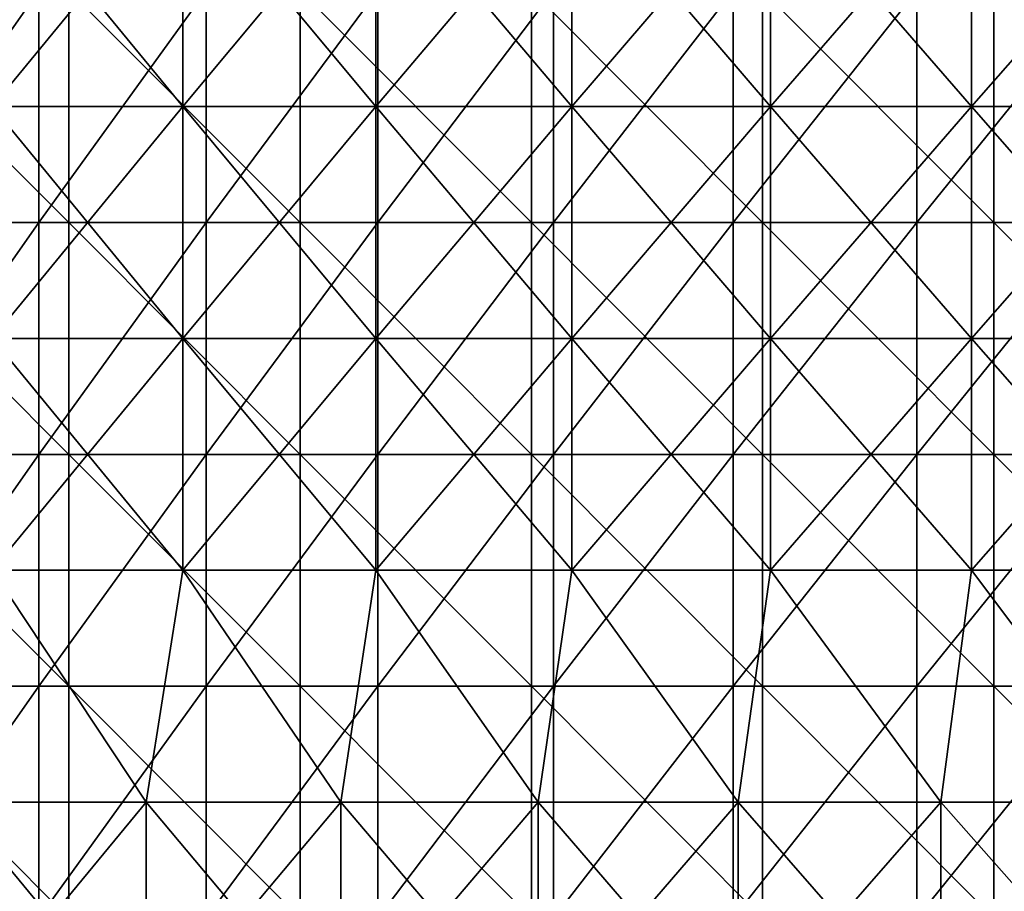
# Model space of a CAD drawing. Header units: inches. Extents: x -4.75 to 4.5, y 0 to 1.88.
# Tile 93 of 256: x -2.01 to -1.67, y 0.65 to 0.95. Entities that reach past the tile are written whole.
import ezdxf

# ---------------------------------------------------------------- set-up
doc = ezdxf.new("R2010")
doc.units = ezdxf.units.IN
doc.header["$LTSCALE"] = 101.851852
doc.header["$MEASUREMENT"] = 0
for name, color, linetype in [('11', 7, 'CONTINUOUS'), ('12', 7, 'CONTINUOUS'), ('20', 7, 'CONTINUOUS')]:
    doc.layers.add(name, color=color, linetype=linetype)

msp = doc.modelspace()

# ---------------------------------------------------------------- linework, layer by layer
at = {"layer": '11', "color": 13, "linetype": 'Continuous', "true_color": 0xd67263}
for points in [[(-2.00006, 0.88274, 2.07084), (-2.05631, 0.88274, 2.015), (-2.00006, 0.96282, 2.07084), (-2.00006, 0.88274, 2.07084)], [(-2.00006, 0.96282, 2.07084), (-2.05631, 0.88274, 2.015), (-2.05631, 0.96282, 2.015), (-2.00006, 0.96282, 2.07084)], [(-1.9423, 0.88274, 2.12512), (-2.00006, 0.88274, 2.07084), (-1.9423, 0.96282, 2.12512), (-1.9423, 0.88274, 2.12512)], [(-1.9423, 0.96282, 2.12512), (-2.00006, 0.88274, 2.07084), (-2.00006, 0.96282, 2.07084), (-1.9423, 0.96282, 2.12512)], [(-1.88306, 0.88274, 2.17778), (-1.9423, 0.88274, 2.12512), (-1.88306, 0.96282, 2.17778), (-1.88306, 0.88274, 2.17778)], [(-1.88306, 0.96282, 2.17778), (-1.9423, 0.88274, 2.12512), (-1.9423, 0.96282, 2.12512), (-1.88306, 0.96282, 2.17778)], [(-1.8224, 0.88274, 2.22879), (-1.88306, 0.88274, 2.17778), (-1.8224, 0.96282, 2.22879), (-1.8224, 0.88274, 2.22879)], [(-1.8224, 0.96282, 2.22879), (-1.88306, 0.88274, 2.17778), (-1.88306, 0.96282, 2.17778), (-1.8224, 0.96282, 2.22879)], [(-1.76035, 0.88274, 2.27812), (-1.8224, 0.88274, 2.22879), (-1.76035, 0.96282, 2.27812), (-1.76035, 0.88274, 2.27812)], [(-1.76035, 0.96282, 2.27812), (-1.8224, 0.88274, 2.22879), (-1.8224, 0.96282, 2.22879), (-1.76035, 0.96282, 2.27812)], [(-1.69697, 0.88274, 2.32571), (-1.76035, 0.88274, 2.27812), (-1.69697, 0.96282, 2.32571), (-1.69697, 0.88274, 2.32571)], [(-1.69697, 0.96282, 2.32571), (-1.76035, 0.88274, 2.27812), (-1.76035, 0.96282, 2.27812), (-1.69697, 0.96282, 2.32571)], [(-1.6323, 0.88274, 2.37155), (-1.69697, 0.88274, 2.32571), (-1.6323, 0.96282, 2.37155), (-1.6323, 0.88274, 2.37155)], [(-1.6323, 0.96282, 2.37155), (-1.69697, 0.88274, 2.32571), (-1.69697, 0.96282, 2.32571), (-1.6323, 0.96282, 2.37155)], [(-2.00006, 0.80266, 2.07084), (-2.05631, 0.80266, 2.015), (-2.00006, 0.88274, 2.07084), (-2.00006, 0.80266, 2.07084)], [(-2.00006, 0.88274, 2.07084), (-2.05631, 0.80266, 2.015), (-2.05631, 0.88274, 2.015), (-2.00006, 0.88274, 2.07084)], [(-1.9423, 0.80266, 2.12512), (-2.00006, 0.80266, 2.07084), (-1.9423, 0.88274, 2.12512), (-1.9423, 0.80266, 2.12512)], [(-1.9423, 0.88274, 2.12512), (-2.00006, 0.80266, 2.07084), (-2.00006, 0.88274, 2.07084), (-1.9423, 0.88274, 2.12512)], [(-1.88306, 0.80266, 2.17778), (-1.9423, 0.80266, 2.12512), (-1.88306, 0.88274, 2.17778), (-1.88306, 0.80266, 2.17778)], [(-1.88306, 0.88274, 2.17778), (-1.9423, 0.80266, 2.12512), (-1.9423, 0.88274, 2.12512), (-1.88306, 0.88274, 2.17778)], [(-1.8224, 0.80266, 2.22879), (-1.88306, 0.80266, 2.17778), (-1.8224, 0.88274, 2.22879), (-1.8224, 0.80266, 2.22879)], [(-1.8224, 0.88274, 2.22879), (-1.88306, 0.80266, 2.17778), (-1.88306, 0.88274, 2.17778), (-1.8224, 0.88274, 2.22879)], [(-1.76035, 0.80266, 2.27812), (-1.8224, 0.80266, 2.22879), (-1.76035, 0.88274, 2.27812), (-1.76035, 0.80266, 2.27812)], [(-1.76035, 0.88274, 2.27812), (-1.8224, 0.80266, 2.22879), (-1.8224, 0.88274, 2.22879), (-1.76035, 0.88274, 2.27812)], [(-1.69697, 0.80266, 2.32571), (-1.76035, 0.80266, 2.27812), (-1.69697, 0.88274, 2.32571), (-1.69697, 0.80266, 2.32571)], [(-1.69697, 0.88274, 2.32571), (-1.76035, 0.80266, 2.27812), (-1.76035, 0.88274, 2.27812), (-1.69697, 0.88274, 2.32571)], [(-1.6323, 0.80266, 2.37155), (-1.69697, 0.80266, 2.32571), (-1.6323, 0.88274, 2.37155), (-1.6323, 0.80266, 2.37155)], [(-1.6323, 0.88274, 2.37155), (-1.69697, 0.80266, 2.32571), (-1.69697, 0.88274, 2.32571), (-1.6323, 0.88274, 2.37155)], [(-2.00006, 0.72258, 2.07084), (-2.05631, 0.72258, 2.015), (-2.00006, 0.80266, 2.07084), (-2.00006, 0.72258, 2.07084)], [(-2.00006, 0.80266, 2.07084), (-2.05631, 0.72258, 2.015), (-2.05631, 0.80266, 2.015), (-2.00006, 0.80266, 2.07084)], [(-1.9423, 0.72258, 2.12512), (-2.00006, 0.72258, 2.07084), (-1.9423, 0.80266, 2.12512), (-1.9423, 0.72258, 2.12512)], [(-1.9423, 0.80266, 2.12512), (-2.00006, 0.72258, 2.07084), (-2.00006, 0.80266, 2.07084), (-1.9423, 0.80266, 2.12512)], [(-1.88306, 0.72258, 2.17778), (-1.9423, 0.72258, 2.12512), (-1.88306, 0.80266, 2.17778), (-1.88306, 0.72258, 2.17778)], [(-1.88306, 0.80266, 2.17778), (-1.9423, 0.72258, 2.12512), (-1.9423, 0.80266, 2.12512), (-1.88306, 0.80266, 2.17778)], [(-1.8224, 0.72258, 2.22879), (-1.88306, 0.72258, 2.17778), (-1.8224, 0.80266, 2.22879), (-1.8224, 0.72258, 2.22879)], [(-1.8224, 0.80266, 2.22879), (-1.88306, 0.72258, 2.17778), (-1.88306, 0.80266, 2.17778), (-1.8224, 0.80266, 2.22879)], [(-1.76035, 0.72258, 2.27812), (-1.8224, 0.72258, 2.22879), (-1.76035, 0.80266, 2.27812), (-1.76035, 0.72258, 2.27812)], [(-1.76035, 0.80266, 2.27812), (-1.8224, 0.72258, 2.22879), (-1.8224, 0.80266, 2.22879), (-1.76035, 0.80266, 2.27812)], [(-1.69697, 0.72258, 2.32571), (-1.76035, 0.72258, 2.27812), (-1.69697, 0.80266, 2.32571), (-1.69697, 0.72258, 2.32571)], [(-1.69697, 0.80266, 2.32571), (-1.76035, 0.72258, 2.27812), (-1.76035, 0.80266, 2.27812), (-1.69697, 0.80266, 2.32571)], [(-1.6323, 0.72258, 2.37155), (-1.69697, 0.72258, 2.32571), (-1.6323, 0.80266, 2.37155), (-1.6323, 0.72258, 2.37155)], [(-1.6323, 0.80266, 2.37155), (-1.69697, 0.72258, 2.32571), (-1.69697, 0.80266, 2.32571), (-1.6323, 0.80266, 2.37155)], [(-2.00006, 0.6425, 2.07084), (-2.05631, 0.6425, 2.015), (-2.00006, 0.72258, 2.07084), (-2.00006, 0.6425, 2.07084)], [(-2.00006, 0.72258, 2.07084), (-2.05631, 0.6425, 2.015), (-2.05631, 0.72258, 2.015), (-2.00006, 0.72258, 2.07084)], [(-1.9423, 0.6425, 2.12512), (-2.00006, 0.6425, 2.07084), (-1.9423, 0.72258, 2.12512), (-1.9423, 0.6425, 2.12512)], [(-1.9423, 0.72258, 2.12512), (-2.00006, 0.6425, 2.07084), (-2.00006, 0.72258, 2.07084), (-1.9423, 0.72258, 2.12512)], [(-1.88306, 0.6425, 2.17778), (-1.9423, 0.6425, 2.12512), (-1.88306, 0.72258, 2.17778), (-1.88306, 0.6425, 2.17778)], [(-1.88306, 0.72258, 2.17778), (-1.9423, 0.6425, 2.12512), (-1.9423, 0.72258, 2.12512), (-1.88306, 0.72258, 2.17778)], [(-1.8224, 0.6425, 2.22879), (-1.88306, 0.6425, 2.17778), (-1.8224, 0.72258, 2.22879), (-1.8224, 0.6425, 2.22879)], [(-1.8224, 0.72258, 2.22879), (-1.88306, 0.6425, 2.17778), (-1.88306, 0.72258, 2.17778), (-1.8224, 0.72258, 2.22879)], [(-1.76035, 0.6425, 2.27812), (-1.8224, 0.6425, 2.22879), (-1.76035, 0.72258, 2.27812), (-1.76035, 0.6425, 2.27812)], [(-1.76035, 0.72258, 2.27812), (-1.8224, 0.6425, 2.22879), (-1.8224, 0.72258, 2.22879), (-1.76035, 0.72258, 2.27812)], [(-1.69697, 0.6425, 2.32571), (-1.76035, 0.6425, 2.27812), (-1.69697, 0.72258, 2.32571), (-1.69697, 0.6425, 2.32571)], [(-1.69697, 0.72258, 2.32571), (-1.76035, 0.6425, 2.27812), (-1.76035, 0.72258, 2.27812), (-1.69697, 0.72258, 2.32571)], [(-1.6323, 0.6425, 2.37155), (-1.69697, 0.6425, 2.32571), (-1.6323, 0.72258, 2.37155), (-1.6323, 0.6425, 2.37155)], [(-1.6323, 0.72258, 2.37155), (-1.69697, 0.6425, 2.32571), (-1.69697, 0.72258, 2.32571), (-1.6323, 0.72258, 2.37155)]]:
    msp.add_3dface(points, dxfattribs=at)
at = {"layer": '12', "color": 13, "linetype": 'Continuous', "true_color": 0xd67263}
for points in [[(-1.95043, 1.00286, 2.98115), (-2.01619, 1.00286, 2.93707), (-1.95043, 0.92278, 2.98115), (-1.95043, 1.00286, 2.98115)], [(-1.95043, 0.92278, 2.98115), (-2.01619, 1.00286, 2.93707), (-2.01619, 0.92278, 2.93707), (-1.95043, 0.92278, 2.98115)], [(-1.95043, 0.92278, -2.98115), (-2.01619, 0.92278, -2.93707), (-1.95043, 1.00286, -2.98115), (-1.95043, 0.92278, -2.98115)], [(-1.95043, 1.00286, -2.98115), (-2.01619, 0.92278, -2.93707), (-2.01619, 1.00286, -2.93707), (-1.95043, 1.00286, -2.98115)], [(-1.88371, 1.00286, 3.02375), (-1.95043, 1.00286, 2.98115), (-1.88371, 0.92278, 3.02375), (-1.88371, 1.00286, 3.02375)], [(-1.88371, 0.92278, 3.02375), (-1.95043, 1.00286, 2.98115), (-1.95043, 0.92278, 2.98115), (-1.88371, 0.92278, 3.02375)], [(-1.88371, 0.92278, -3.02375), (-1.95043, 0.92278, -2.98115), (-1.88371, 1.00286, -3.02375), (-1.88371, 0.92278, -3.02375)], [(-1.88371, 1.00286, -3.02375), (-1.95043, 0.92278, -2.98115), (-1.95043, 1.00286, -2.98115), (-1.88371, 1.00286, -3.02375)], [(-1.81605, 1.00286, 3.06486), (-1.88371, 1.00286, 3.02375), (-1.81605, 0.92278, 3.06486), (-1.81605, 1.00286, 3.06486)], [(-1.81605, 0.92278, 3.06486), (-1.88371, 1.00286, 3.02375), (-1.88371, 0.92278, 3.02375), (-1.81605, 0.92278, 3.06486)], [(-1.81605, 0.92278, -3.06486), (-1.88371, 0.92278, -3.02375), (-1.81605, 1.00286, -3.06486), (-1.81605, 0.92278, -3.06486)], [(-1.81605, 1.00286, -3.06486), (-1.88371, 0.92278, -3.02375), (-1.88371, 1.00286, -3.02375), (-1.81605, 1.00286, -3.06486)], [(-1.74751, 1.00286, 3.10445), (-1.81605, 1.00286, 3.06486), (-1.74751, 0.92278, 3.10445), (-1.74751, 1.00286, 3.10445)], [(-1.74751, 0.92278, 3.10445), (-1.81605, 1.00286, 3.06486), (-1.81605, 0.92278, 3.06486), (-1.74751, 0.92278, 3.10445)], [(-1.74751, 0.92278, -3.10445), (-1.81605, 0.92278, -3.06486), (-1.74751, 1.00286, -3.10445), (-1.74751, 0.92278, -3.10445)], [(-1.74751, 1.00286, -3.10445), (-1.81605, 0.92278, -3.06486), (-1.81605, 1.00286, -3.06486), (-1.74751, 1.00286, -3.10445)], [(-1.67809, 1.00286, 3.14252), (-1.74751, 1.00286, 3.10445), (-1.67809, 0.92278, 3.14252), (-1.67809, 1.00286, 3.14252)], [(-1.67809, 0.92278, 3.14252), (-1.74751, 1.00286, 3.10445), (-1.74751, 0.92278, 3.10445), (-1.67809, 0.92278, 3.14252)], [(-1.67809, 0.92278, -3.14252), (-1.74751, 0.92278, -3.10445), (-1.67809, 1.00286, -3.14252), (-1.67809, 0.92278, -3.14252)], [(-1.67809, 1.00286, -3.14252), (-1.74751, 0.92278, -3.10445), (-1.74751, 1.00286, -3.10445), (-1.67809, 1.00286, -3.14252)], [(-1.60785, 1.00286, 3.17903), (-1.67809, 1.00286, 3.14252), (-1.60785, 0.92278, 3.17903), (-1.60785, 1.00286, 3.17903)], [(-1.60785, 0.92278, 3.17903), (-1.67809, 1.00286, 3.14252), (-1.67809, 0.92278, 3.14252), (-1.60785, 0.92278, 3.17903)], [(-1.60785, 0.92278, -3.17903), (-1.67809, 0.92278, -3.14252), (-1.60785, 1.00286, -3.17903), (-1.60785, 0.92278, -3.17903)], [(-1.60785, 1.00286, -3.17903), (-1.67809, 0.92278, -3.14252), (-1.67809, 1.00286, -3.14252), (-1.60785, 1.00286, -3.17903)], [(-1.95043, 0.92278, 2.98115), (-2.01619, 0.92278, 2.93707), (-1.95043, 0.8427, 2.98115), (-1.95043, 0.92278, 2.98115)], [(-1.95043, 0.8427, 2.98115), (-2.01619, 0.92278, 2.93707), (-2.01619, 0.8427, 2.93707), (-1.95043, 0.8427, 2.98115)], [(-1.95043, 0.8427, -2.98115), (-2.01619, 0.8427, -2.93707), (-1.95043, 0.92278, -2.98115), (-1.95043, 0.8427, -2.98115)], [(-1.95043, 0.92278, -2.98115), (-2.01619, 0.8427, -2.93707), (-2.01619, 0.92278, -2.93707), (-1.95043, 0.92278, -2.98115)], [(-1.88371, 0.92278, 3.02375), (-1.95043, 0.92278, 2.98115), (-1.88371, 0.8427, 3.02375), (-1.88371, 0.92278, 3.02375)], [(-1.88371, 0.8427, 3.02375), (-1.95043, 0.92278, 2.98115), (-1.95043, 0.8427, 2.98115), (-1.88371, 0.8427, 3.02375)], [(-1.88371, 0.8427, -3.02375), (-1.95043, 0.8427, -2.98115), (-1.88371, 0.92278, -3.02375), (-1.88371, 0.8427, -3.02375)], [(-1.88371, 0.92278, -3.02375), (-1.95043, 0.8427, -2.98115), (-1.95043, 0.92278, -2.98115), (-1.88371, 0.92278, -3.02375)], [(-1.81605, 0.92278, 3.06486), (-1.88371, 0.92278, 3.02375), (-1.81605, 0.8427, 3.06486), (-1.81605, 0.92278, 3.06486)], [(-1.81605, 0.8427, 3.06486), (-1.88371, 0.92278, 3.02375), (-1.88371, 0.8427, 3.02375), (-1.81605, 0.8427, 3.06486)], [(-1.81605, 0.8427, -3.06486), (-1.88371, 0.8427, -3.02375), (-1.81605, 0.92278, -3.06486), (-1.81605, 0.8427, -3.06486)], [(-1.81605, 0.92278, -3.06486), (-1.88371, 0.8427, -3.02375), (-1.88371, 0.92278, -3.02375), (-1.81605, 0.92278, -3.06486)], [(-1.74751, 0.92278, 3.10445), (-1.81605, 0.92278, 3.06486), (-1.74751, 0.8427, 3.10445), (-1.74751, 0.92278, 3.10445)], [(-1.74751, 0.8427, 3.10445), (-1.81605, 0.92278, 3.06486), (-1.81605, 0.8427, 3.06486), (-1.74751, 0.8427, 3.10445)], [(-1.74751, 0.8427, -3.10445), (-1.81605, 0.8427, -3.06486), (-1.74751, 0.92278, -3.10445), (-1.74751, 0.8427, -3.10445)], [(-1.74751, 0.92278, -3.10445), (-1.81605, 0.8427, -3.06486), (-1.81605, 0.92278, -3.06486), (-1.74751, 0.92278, -3.10445)], [(-1.67809, 0.92278, 3.14252), (-1.74751, 0.92278, 3.10445), (-1.67809, 0.8427, 3.14252), (-1.67809, 0.92278, 3.14252)], [(-1.67809, 0.8427, 3.14252), (-1.74751, 0.92278, 3.10445), (-1.74751, 0.8427, 3.10445), (-1.67809, 0.8427, 3.14252)], [(-1.67809, 0.8427, -3.14252), (-1.74751, 0.8427, -3.10445), (-1.67809, 0.92278, -3.14252), (-1.67809, 0.8427, -3.14252)], [(-1.67809, 0.92278, -3.14252), (-1.74751, 0.8427, -3.10445), (-1.74751, 0.92278, -3.10445), (-1.67809, 0.92278, -3.14252)], [(-1.60785, 0.92278, 3.17903), (-1.67809, 0.92278, 3.14252), (-1.60785, 0.8427, 3.17903), (-1.60785, 0.92278, 3.17903)], [(-1.60785, 0.8427, 3.17903), (-1.67809, 0.92278, 3.14252), (-1.67809, 0.8427, 3.14252), (-1.60785, 0.8427, 3.17903)], [(-1.60785, 0.8427, -3.17903), (-1.67809, 0.8427, -3.14252), (-1.60785, 0.92278, -3.17903), (-1.60785, 0.8427, -3.17903)], [(-1.60785, 0.92278, -3.17903), (-1.67809, 0.8427, -3.14252), (-1.67809, 0.92278, -3.14252), (-1.60785, 0.92278, -3.17903)], [(-1.95043, 0.8427, 2.98115), (-2.01619, 0.8427, 2.93707), (-1.95043, 0.76262, 2.98115), (-1.95043, 0.8427, 2.98115)], [(-1.95043, 0.76262, 2.98115), (-2.01619, 0.8427, 2.93707), (-2.01619, 0.76262, 2.93707), (-1.95043, 0.76262, 2.98115)], [(-1.95043, 0.76262, -2.98115), (-2.01619, 0.76262, -2.93707), (-1.95043, 0.8427, -2.98115), (-1.95043, 0.76262, -2.98115)], [(-1.95043, 0.8427, -2.98115), (-2.01619, 0.76262, -2.93707), (-2.01619, 0.8427, -2.93707), (-1.95043, 0.8427, -2.98115)], [(-1.88371, 0.8427, 3.02375), (-1.95043, 0.8427, 2.98115), (-1.88371, 0.76262, 3.02375), (-1.88371, 0.8427, 3.02375)], [(-1.88371, 0.76262, 3.02375), (-1.95043, 0.8427, 2.98115), (-1.95043, 0.76262, 2.98115), (-1.88371, 0.76262, 3.02375)], [(-1.88371, 0.76262, -3.02375), (-1.95043, 0.76262, -2.98115), (-1.88371, 0.8427, -3.02375), (-1.88371, 0.76262, -3.02375)], [(-1.88371, 0.8427, -3.02375), (-1.95043, 0.76262, -2.98115), (-1.95043, 0.8427, -2.98115), (-1.88371, 0.8427, -3.02375)], [(-1.81605, 0.8427, 3.06486), (-1.88371, 0.8427, 3.02375), (-1.81605, 0.76262, 3.06486), (-1.81605, 0.8427, 3.06486)], [(-1.81605, 0.76262, 3.06486), (-1.88371, 0.8427, 3.02375), (-1.88371, 0.76262, 3.02375), (-1.81605, 0.76262, 3.06486)], [(-1.81605, 0.76262, -3.06486), (-1.88371, 0.76262, -3.02375), (-1.81605, 0.8427, -3.06486), (-1.81605, 0.76262, -3.06486)], [(-1.81605, 0.8427, -3.06486), (-1.88371, 0.76262, -3.02375), (-1.88371, 0.8427, -3.02375), (-1.81605, 0.8427, -3.06486)], [(-1.74751, 0.8427, 3.10445), (-1.81605, 0.8427, 3.06486), (-1.74751, 0.76262, 3.10445), (-1.74751, 0.8427, 3.10445)], [(-1.74751, 0.76262, 3.10445), (-1.81605, 0.8427, 3.06486), (-1.81605, 0.76262, 3.06486), (-1.74751, 0.76262, 3.10445)], [(-1.74751, 0.76262, -3.10445), (-1.81605, 0.76262, -3.06486), (-1.74751, 0.8427, -3.10445), (-1.74751, 0.76262, -3.10445)], [(-1.74751, 0.8427, -3.10445), (-1.81605, 0.76262, -3.06486), (-1.81605, 0.8427, -3.06486), (-1.74751, 0.8427, -3.10445)], [(-1.67809, 0.8427, 3.14252), (-1.74751, 0.8427, 3.10445), (-1.67809, 0.76262, 3.14252), (-1.67809, 0.8427, 3.14252)], [(-1.67809, 0.76262, 3.14252), (-1.74751, 0.8427, 3.10445), (-1.74751, 0.76262, 3.10445), (-1.67809, 0.76262, 3.14252)], [(-1.67809, 0.76262, -3.14252), (-1.74751, 0.76262, -3.10445), (-1.67809, 0.8427, -3.14252), (-1.67809, 0.76262, -3.14252)], [(-1.67809, 0.8427, -3.14252), (-1.74751, 0.76262, -3.10445), (-1.74751, 0.8427, -3.10445), (-1.67809, 0.8427, -3.14252)], [(-1.60785, 0.8427, 3.17903), (-1.67809, 0.8427, 3.14252), (-1.60785, 0.76262, 3.17903), (-1.60785, 0.8427, 3.17903)], [(-1.60785, 0.76262, 3.17903), (-1.67809, 0.8427, 3.14252), (-1.67809, 0.76262, 3.14252), (-1.60785, 0.76262, 3.17903)], [(-1.60785, 0.76262, -3.17903), (-1.67809, 0.76262, -3.14252), (-1.60785, 0.8427, -3.17903), (-1.60785, 0.76262, -3.17903)], [(-1.60785, 0.8427, -3.17903), (-1.67809, 0.76262, -3.14252), (-1.67809, 0.8427, -3.14252), (-1.60785, 0.8427, -3.17903)], [(-1.96306, 0.68254, 2.97285), (-2.01619, 0.76262, 2.93707), (-2.02926, 0.68254, 2.92806), (-1.96306, 0.68254, 2.97285)], [(-1.96306, 0.68254, -2.97285), (-2.02926, 0.68254, -2.92806), (-2.01619, 0.76262, -2.93707), (-1.96306, 0.68254, -2.97285)], [(-1.95043, 0.76262, 2.98115), (-2.01619, 0.76262, 2.93707), (-1.96306, 0.68254, 2.97285), (-1.95043, 0.76262, 2.98115)], [(-1.95043, 0.76262, -2.98115), (-1.96306, 0.68254, -2.97285), (-2.01619, 0.76262, -2.93707), (-1.95043, 0.76262, -2.98115)], [(-1.89587, 0.68254, 3.01614), (-1.95043, 0.76262, 2.98115), (-1.96306, 0.68254, 2.97285), (-1.89587, 0.68254, 3.01614)], [(-1.89587, 0.68254, -3.01614), (-1.96306, 0.68254, -2.97285), (-1.95043, 0.76262, -2.98115), (-1.89587, 0.68254, -3.01614)], [(-1.88371, 0.76262, 3.02375), (-1.95043, 0.76262, 2.98115), (-1.89587, 0.68254, 3.01614), (-1.88371, 0.76262, 3.02375)], [(-1.88371, 0.76262, -3.02375), (-1.89587, 0.68254, -3.01614), (-1.95043, 0.76262, -2.98115), (-1.88371, 0.76262, -3.02375)], [(-1.82773, 0.68254, 3.05791), (-1.88371, 0.76262, 3.02375), (-1.89587, 0.68254, 3.01614), (-1.82773, 0.68254, 3.05791)], [(-1.82773, 0.68254, -3.05791), (-1.89587, 0.68254, -3.01614), (-1.88371, 0.76262, -3.02375), (-1.82773, 0.68254, -3.05791)], [(-1.81605, 0.76262, 3.06486), (-1.88371, 0.76262, 3.02375), (-1.82773, 0.68254, 3.05791), (-1.81605, 0.76262, 3.06486)], [(-1.81605, 0.76262, -3.06486), (-1.82773, 0.68254, -3.05791), (-1.88371, 0.76262, -3.02375), (-1.81605, 0.76262, -3.06486)], [(-1.75867, 0.68254, 3.09815), (-1.81605, 0.76262, 3.06486), (-1.82773, 0.68254, 3.05791), (-1.75867, 0.68254, 3.09815)], [(-1.75867, 0.68254, -3.09815), (-1.82773, 0.68254, -3.05791), (-1.81605, 0.76262, -3.06486), (-1.75867, 0.68254, -3.09815)], [(-1.74751, 0.76262, 3.10445), (-1.81605, 0.76262, 3.06486), (-1.75867, 0.68254, 3.09815), (-1.74751, 0.76262, 3.10445)], [(-1.74751, 0.76262, -3.10445), (-1.75867, 0.68254, -3.09815), (-1.81605, 0.76262, -3.06486), (-1.74751, 0.76262, -3.10445)], [(-1.68872, 0.68254, 3.13682), (-1.74751, 0.76262, 3.10445), (-1.75867, 0.68254, 3.09815), (-1.68872, 0.68254, 3.13682)], [(-1.68872, 0.68254, -3.13682), (-1.75867, 0.68254, -3.09815), (-1.74751, 0.76262, -3.10445), (-1.68872, 0.68254, -3.13682)], [(-1.67809, 0.76262, 3.14252), (-1.74751, 0.76262, 3.10445), (-1.68872, 0.68254, 3.13682), (-1.67809, 0.76262, 3.14252)], [(-1.67809, 0.76262, -3.14252), (-1.68872, 0.68254, -3.13682), (-1.74751, 0.76262, -3.10445), (-1.67809, 0.76262, -3.14252)], [(-1.61792, 0.68254, 3.17392), (-1.67809, 0.76262, 3.14252), (-1.68872, 0.68254, 3.13682), (-1.61792, 0.68254, 3.17392)], [(-1.61792, 0.68254, -3.17392), (-1.68872, 0.68254, -3.13682), (-1.67809, 0.76262, -3.14252), (-1.61792, 0.68254, -3.17392)], [(-1.60785, 0.76262, 3.17903), (-1.67809, 0.76262, 3.14252), (-1.61792, 0.68254, 3.17392), (-1.60785, 0.76262, 3.17903)], [(-1.60785, 0.76262, -3.17903), (-1.61792, 0.68254, -3.17392), (-1.67809, 0.76262, -3.14252), (-1.60785, 0.76262, -3.17903)], [(-1.96306, 0.68254, 2.97285), (-2.02926, 0.68254, 2.92806), (-1.96306, 0.60246, 2.97285), (-1.96306, 0.68254, 2.97285)], [(-1.96306, 0.60246, 2.97285), (-2.02926, 0.68254, 2.92806), (-2.02926, 0.60246, 2.92806), (-1.96306, 0.60246, 2.97285)], [(-2.02926, 0.68254, -2.92806), (-1.96306, 0.68254, -2.97285), (-2.02926, 0.60246, -2.92806), (-2.02926, 0.68254, -2.92806)], [(-2.02926, 0.60246, -2.92806), (-1.96306, 0.68254, -2.97285), (-1.96306, 0.60246, -2.97285), (-2.02926, 0.60246, -2.92806)], [(-1.89587, 0.68254, 3.01614), (-1.96306, 0.68254, 2.97285), (-1.89587, 0.60246, 3.01614), (-1.89587, 0.68254, 3.01614)], [(-1.89587, 0.60246, 3.01614), (-1.96306, 0.68254, 2.97285), (-1.96306, 0.60246, 2.97285), (-1.89587, 0.60246, 3.01614)], [(-1.96306, 0.68254, -2.97285), (-1.89587, 0.68254, -3.01614), (-1.96306, 0.60246, -2.97285), (-1.96306, 0.68254, -2.97285)], [(-1.96306, 0.60246, -2.97285), (-1.89587, 0.68254, -3.01614), (-1.89587, 0.60246, -3.01614), (-1.96306, 0.60246, -2.97285)], [(-1.82773, 0.68254, 3.05791), (-1.89587, 0.68254, 3.01614), (-1.82773, 0.60246, 3.05791), (-1.82773, 0.68254, 3.05791)], [(-1.82773, 0.60246, 3.05791), (-1.89587, 0.68254, 3.01614), (-1.89587, 0.60246, 3.01614), (-1.82773, 0.60246, 3.05791)], [(-1.89587, 0.68254, -3.01614), (-1.82773, 0.68254, -3.05791), (-1.89587, 0.60246, -3.01614), (-1.89587, 0.68254, -3.01614)], [(-1.89587, 0.60246, -3.01614), (-1.82773, 0.68254, -3.05791), (-1.82773, 0.60246, -3.05791), (-1.89587, 0.60246, -3.01614)], [(-1.75867, 0.68254, 3.09815), (-1.82773, 0.68254, 3.05791), (-1.75867, 0.60246, 3.09815), (-1.75867, 0.68254, 3.09815)], [(-1.75867, 0.60246, 3.09815), (-1.82773, 0.68254, 3.05791), (-1.82773, 0.60246, 3.05791), (-1.75867, 0.60246, 3.09815)], [(-1.82773, 0.68254, -3.05791), (-1.75867, 0.68254, -3.09815), (-1.82773, 0.60246, -3.05791), (-1.82773, 0.68254, -3.05791)], [(-1.82773, 0.60246, -3.05791), (-1.75867, 0.68254, -3.09815), (-1.75867, 0.60246, -3.09815), (-1.82773, 0.60246, -3.05791)], [(-1.68872, 0.68254, 3.13682), (-1.75867, 0.68254, 3.09815), (-1.68872, 0.60246, 3.13682), (-1.68872, 0.68254, 3.13682)], [(-1.68872, 0.60246, 3.13682), (-1.75867, 0.68254, 3.09815), (-1.75867, 0.60246, 3.09815), (-1.68872, 0.60246, 3.13682)], [(-1.75867, 0.68254, -3.09815), (-1.68872, 0.68254, -3.13682), (-1.75867, 0.60246, -3.09815), (-1.75867, 0.68254, -3.09815)], [(-1.75867, 0.60246, -3.09815), (-1.68872, 0.68254, -3.13682), (-1.68872, 0.60246, -3.13682), (-1.75867, 0.60246, -3.09815)], [(-1.61792, 0.68254, 3.17392), (-1.68872, 0.68254, 3.13682), (-1.61792, 0.60246, 3.17392), (-1.61792, 0.68254, 3.17392)], [(-1.61792, 0.60246, 3.17392), (-1.68872, 0.68254, 3.13682), (-1.68872, 0.60246, 3.13682), (-1.61792, 0.60246, 3.17392)], [(-1.68872, 0.68254, -3.13682), (-1.61792, 0.68254, -3.17392), (-1.68872, 0.60246, -3.13682), (-1.68872, 0.68254, -3.13682)], [(-1.68872, 0.60246, -3.13682), (-1.61792, 0.68254, -3.17392), (-1.61792, 0.60246, -3.17392), (-1.68872, 0.60246, -3.13682)]]:
    msp.add_3dface(points, dxfattribs=at)
at = {"layer": '20', "color": 13, "linetype": 'Continuous', "true_color": 0xd67263}
for points in [[(-2.06961, 0.88274, 0.25), (-1.98976, 0.88274, 0.25), (-2.06961, 0.96282, 0.25), (-2.06961, 0.88274, 0.25)], [(-2.06961, 0.96282, 0.25), (-1.98976, 0.88274, 0.25), (-1.98976, 0.96282, 0.25), (-2.06961, 0.96282, 0.25)], [(-1.98976, 0.88274, 0.25), (-1.90991, 0.88274, 0.25), (-1.98976, 0.96282, 0.25), (-1.98976, 0.88274, 0.25)], [(-1.98976, 0.96282, 0.25), (-1.90991, 0.88274, 0.25), (-1.90991, 0.96282, 0.25), (-1.98976, 0.96282, 0.25)], [(-1.90991, 0.88274, 0.25), (-1.83005, 0.88274, 0.25), (-1.90991, 0.96282, 0.25), (-1.90991, 0.88274, 0.25)], [(-1.90991, 0.96282, 0.25), (-1.83005, 0.88274, 0.25), (-1.83005, 0.96282, 0.25), (-1.90991, 0.96282, 0.25)], [(-1.83005, 0.88274, 0.25), (-1.7502, 0.88274, 0.25), (-1.83005, 0.96282, 0.25), (-1.83005, 0.88274, 0.25)], [(-1.83005, 0.96282, 0.25), (-1.7502, 0.88274, 0.25), (-1.7502, 0.96282, 0.25), (-1.83005, 0.96282, 0.25)], [(-1.7502, 0.88274, 0.25), (-1.67035, 0.88274, 0.25), (-1.7502, 0.96282, 0.25), (-1.7502, 0.88274, 0.25)], [(-1.7502, 0.96282, 0.25), (-1.67035, 0.88274, 0.25), (-1.67035, 0.96282, 0.25), (-1.7502, 0.96282, 0.25)], [(-1.67035, 0.88274, 0.25), (-1.5905, 0.88274, 0.25), (-1.67035, 0.96282, 0.25), (-1.67035, 0.88274, 0.25)], [(-1.5905, 0.88274, 0.25), (-1.5905, 0.96282, 0.25), (-1.67035, 0.96282, 0.25), (-1.5905, 0.88274, 0.25)], [(-2.06961, 0.80266, 0.25), (-1.98976, 0.80266, 0.25), (-2.06961, 0.88274, 0.25), (-2.06961, 0.80266, 0.25)], [(-2.06961, 0.88274, 0.25), (-1.98976, 0.80266, 0.25), (-1.98976, 0.88274, 0.25), (-2.06961, 0.88274, 0.25)], [(-1.98976, 0.80266, 0.25), (-1.90991, 0.80266, 0.25), (-1.98976, 0.88274, 0.25), (-1.98976, 0.80266, 0.25)], [(-1.98976, 0.88274, 0.25), (-1.90991, 0.80266, 0.25), (-1.90991, 0.88274, 0.25), (-1.98976, 0.88274, 0.25)], [(-1.90991, 0.80266, 0.25), (-1.83005, 0.80266, 0.25), (-1.90991, 0.88274, 0.25), (-1.90991, 0.80266, 0.25)], [(-1.90991, 0.88274, 0.25), (-1.83005, 0.80266, 0.25), (-1.83005, 0.88274, 0.25), (-1.90991, 0.88274, 0.25)], [(-1.83005, 0.80266, 0.25), (-1.7502, 0.80266, 0.25), (-1.83005, 0.88274, 0.25), (-1.83005, 0.80266, 0.25)], [(-1.83005, 0.88274, 0.25), (-1.7502, 0.80266, 0.25), (-1.7502, 0.88274, 0.25), (-1.83005, 0.88274, 0.25)], [(-1.7502, 0.80266, 0.25), (-1.67035, 0.80266, 0.25), (-1.7502, 0.88274, 0.25), (-1.7502, 0.80266, 0.25)], [(-1.7502, 0.88274, 0.25), (-1.67035, 0.80266, 0.25), (-1.67035, 0.88274, 0.25), (-1.7502, 0.88274, 0.25)], [(-1.67035, 0.80266, 0.25), (-1.5905, 0.80266, 0.25), (-1.67035, 0.88274, 0.25), (-1.67035, 0.80266, 0.25)], [(-1.5905, 0.80266, 0.25), (-1.5905, 0.88274, 0.25), (-1.67035, 0.88274, 0.25), (-1.5905, 0.80266, 0.25)], [(-2.06961, 0.72258, 0.25), (-1.98976, 0.72258, 0.25), (-2.06961, 0.80266, 0.25), (-2.06961, 0.72258, 0.25)], [(-2.06961, 0.80266, 0.25), (-1.98976, 0.72258, 0.25), (-1.98976, 0.80266, 0.25), (-2.06961, 0.80266, 0.25)], [(-1.98976, 0.72258, 0.25), (-1.90991, 0.72258, 0.25), (-1.98976, 0.80266, 0.25), (-1.98976, 0.72258, 0.25)], [(-1.98976, 0.80266, 0.25), (-1.90991, 0.72258, 0.25), (-1.90991, 0.80266, 0.25), (-1.98976, 0.80266, 0.25)], [(-1.90991, 0.72258, 0.25), (-1.83005, 0.72258, 0.25), (-1.90991, 0.80266, 0.25), (-1.90991, 0.72258, 0.25)], [(-1.90991, 0.80266, 0.25), (-1.83005, 0.72258, 0.25), (-1.83005, 0.80266, 0.25), (-1.90991, 0.80266, 0.25)], [(-1.83005, 0.72258, 0.25), (-1.7502, 0.72258, 0.25), (-1.83005, 0.80266, 0.25), (-1.83005, 0.72258, 0.25)], [(-1.83005, 0.80266, 0.25), (-1.7502, 0.72258, 0.25), (-1.7502, 0.80266, 0.25), (-1.83005, 0.80266, 0.25)], [(-1.7502, 0.72258, 0.25), (-1.67035, 0.72258, 0.25), (-1.7502, 0.80266, 0.25), (-1.7502, 0.72258, 0.25)], [(-1.7502, 0.80266, 0.25), (-1.67035, 0.72258, 0.25), (-1.67035, 0.80266, 0.25), (-1.7502, 0.80266, 0.25)], [(-1.67035, 0.72258, 0.25), (-1.5905, 0.72258, 0.25), (-1.67035, 0.80266, 0.25), (-1.67035, 0.72258, 0.25)], [(-1.5905, 0.72258, 0.25), (-1.5905, 0.80266, 0.25), (-1.67035, 0.80266, 0.25), (-1.5905, 0.72258, 0.25)], [(-2.06961, 0.6425, 0.25), (-1.98976, 0.6425, 0.25), (-2.06961, 0.72258, 0.25), (-2.06961, 0.6425, 0.25)], [(-2.06961, 0.72258, 0.25), (-1.98976, 0.6425, 0.25), (-1.98976, 0.72258, 0.25), (-2.06961, 0.72258, 0.25)], [(-1.98976, 0.6425, 0.25), (-1.90991, 0.6425, 0.25), (-1.98976, 0.72258, 0.25), (-1.98976, 0.6425, 0.25)], [(-1.98976, 0.72258, 0.25), (-1.90991, 0.6425, 0.25), (-1.90991, 0.72258, 0.25), (-1.98976, 0.72258, 0.25)], [(-1.90991, 0.6425, 0.25), (-1.83005, 0.6425, 0.25), (-1.90991, 0.72258, 0.25), (-1.90991, 0.6425, 0.25)], [(-1.90991, 0.72258, 0.25), (-1.83005, 0.6425, 0.25), (-1.83005, 0.72258, 0.25), (-1.90991, 0.72258, 0.25)], [(-1.83005, 0.6425, 0.25), (-1.7502, 0.6425, 0.25), (-1.83005, 0.72258, 0.25), (-1.83005, 0.6425, 0.25)], [(-1.83005, 0.72258, 0.25), (-1.7502, 0.6425, 0.25), (-1.7502, 0.72258, 0.25), (-1.83005, 0.72258, 0.25)], [(-1.7502, 0.6425, 0.25), (-1.67035, 0.6425, 0.25), (-1.7502, 0.72258, 0.25), (-1.7502, 0.6425, 0.25)], [(-1.7502, 0.72258, 0.25), (-1.67035, 0.6425, 0.25), (-1.67035, 0.72258, 0.25), (-1.7502, 0.72258, 0.25)], [(-1.67035, 0.6425, 0.25), (-1.5905, 0.6425, 0.25), (-1.67035, 0.72258, 0.25), (-1.67035, 0.6425, 0.25)], [(-1.5905, 0.6425, 0.25), (-1.5905, 0.72258, 0.25), (-1.67035, 0.72258, 0.25), (-1.5905, 0.6425, 0.25)]]:
    msp.add_3dface(points, dxfattribs=at)

doc.saveas('drawing.dxf')
